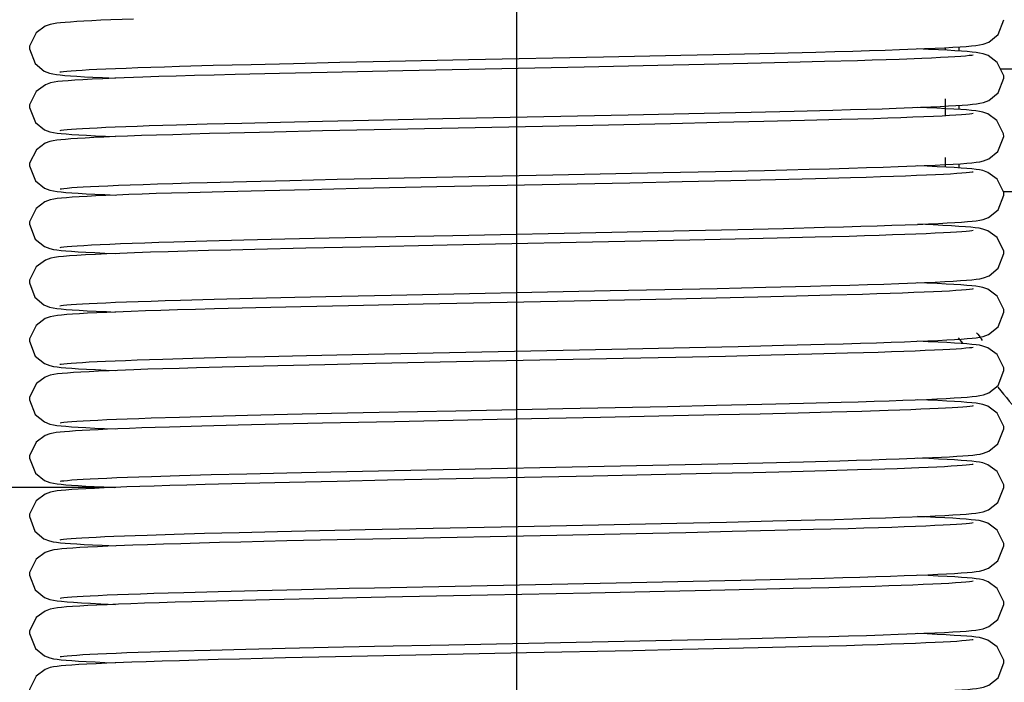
# Model space of a CAD drawing. Header units: millimetres. Extents: x 0 to 11890, y 0 to 8410.
# Tile 22 of 190: x 3694 to 3745, y 5464 to 5498. Entities that reach past the tile are written whole.
import ezdxf

# ---------------------------------------------------------------- set-up
doc = ezdxf.new("R2010")
doc.units = ezdxf.units.MM
doc.header["$LTSCALE"] = 653.95
doc.linetypes.add('CENTER', pattern=[0.6, 0.375, -0.075, 0.075, -0.075])
for name, color, linetype in [('304103000052DXF_CONTINUOUS_LINE', 7, 'CONTINUOUS'), ('304103000085DXF_CONTINUOUS_LINE', 7, 'CONTINUOUS'), ('304199000001_DXF_AXIS', 7, 'CONTINUOUS'), ('304199000029DXF_CONTINUOUS_LINE', 7, 'CONTINUOUS'), ('501023000037DXF_CONTINUOUS_LINE', 7, 'CONTINUOUS')]:
    doc.layers.add(name, color=color, linetype=linetype)

msp = doc.modelspace()

# ---------------------------------------------------------------- linework, layer by layer
at = {"layer": '304103000052DXF_CONTINUOUS_LINE', "color": 9, "linetype": 'Continuous'}
msp.add_line((3699.354, 5474.091), (3693.918, 5474.091), dxfattribs=at)
at = {"layer": '304103000085DXF_CONTINUOUS_LINE', "color": 7, "linetype": 'Continuous'}
for p, q in [((3742.812, 5481.486), (3742.595, 5481.766)), ((3743.825, 5481.635), (3743.768, 5481.707))]:
    msp.add_line(p, q, dxfattribs=at)
for centre, radius, start, end in [((3844.126, 5560.258), 127.443, 217.86869, 218.05039), ((3844.165, 5560.477), 128.498, 219.21966, 220.03421)]:
    msp.add_arc(centre, radius, start, end, dxfattribs=at)
at = {"layer": '304199000001_DXF_AXIS', "color": 7, "linetype": 'CENTER'}
msp.add_line((3719.918, 6756.042), (3719.918, 4816.605), dxfattribs=at)
at = {"layer": '304199000029DXF_CONTINUOUS_LINE', "color": 7, "linetype": 'Continuous'}
for p, q in [((3700.265, 5498.126), (3699.092, 5498.081)), ((3739.557, 5496.555), (3740.838, 5496.605)), ((3741.051, 5496.568), (3740.496, 5496.591)), ((3724.368, 5496.181), (3728.343, 5496.264)), ((3728.343, 5496.264), (3730.833, 5496.319)), ((3730.833, 5496.319), (3733.153, 5496.373)), ((3733.153, 5496.373), (3735.272, 5496.426)), ((3737.402, 5495.986), (3735.72, 5495.938)), ((3740.706, 5496.1), (3739.542, 5496.055)), ((3702.625, 5495.701), (3704.341, 5495.749)), ((3704.341, 5495.749), (3706.292, 5495.799)), ((3706.292, 5495.799), (3708.471, 5495.851)), ((3708.471, 5495.851), (3710.853, 5495.904)), ((3714.079, 5495.472), (3710.199, 5495.389)), ((3710.853, 5495.904), (3713.405, 5495.958)), ((3723.376, 5495.661), (3714.079, 5495.472)), ((3727.165, 5495.739), (3723.376, 5495.661)), ((3729.545, 5495.79), (3727.165, 5495.739)), ((3731.778, 5495.84), (3729.545, 5495.79)), ((3733.841, 5495.89), (3731.778, 5495.84)), ((3735.72, 5495.938), (3733.841, 5495.89)), ((3700.732, 5495.142), (3699.294, 5495.089)), ((3707.751, 5495.334), (3705.467, 5495.279)), ((3710.199, 5495.389), (3707.751, 5495.334)), ((3734.163, 5493.398), (3736.151, 5493.45)), ((3739.386, 5493.549), (3740.633, 5493.596)), ((3740.962, 5493.572), (3740.496, 5493.591)), ((3709.961, 5492.884), (3712.311, 5492.935)), ((3712.311, 5492.935), (3716.137, 5493.014)), ((3716.137, 5493.014), (3725.648, 5493.207)), ((3725.648, 5493.207), (3729.543, 5493.29)), ((3729.543, 5493.29), (3731.951, 5493.344)), ((3731.951, 5493.344), (3734.163, 5493.398)), ((3736.574, 5492.962), (3734.694, 5492.911)), ((3700.438, 5492.631), (3701.064, 5492.653)), ((3701.064, 5492.653), (3702.459, 5492.696)), ((3702.459, 5492.696), (3704.045, 5492.741)), ((3704.045, 5492.741), (3705.823, 5492.787)), ((3705.823, 5492.787), (3707.796, 5492.835)), ((3707.796, 5492.835), (3709.961, 5492.884)), ((3712.608, 5492.441), (3709.957, 5492.384)), ((3723.83, 5492.67), (3712.608, 5492.441)), ((3727.816, 5492.753), (3723.83, 5492.67)), ((3730.295, 5492.807), (3727.816, 5492.753)), ((3732.595, 5492.86), (3730.295, 5492.807)), ((3734.694, 5492.911), (3732.595, 5492.86)), ((3698.818, 5492.112), (3699.337, 5492.091)), ((3707.476, 5492.328), (3705.209, 5492.272)), ((3709.957, 5492.384), (3707.476, 5492.328)), ((3744.918, 5492.091), (3744.908, 5492.226)), ((3732.633, 5490.36), (3734.922, 5490.417)), ((3739.491, 5490.553), (3740.827, 5490.604)), ((3740.982, 5490.571), (3740.495, 5490.591)), ((3708.282, 5489.846), (3710.715, 5489.901)), ((3710.715, 5489.901), (3713.32, 5489.956)), ((3721.769, 5490.128), (3727.445, 5490.245)), ((3727.445, 5490.245), (3730.126, 5490.303)), ((3730.126, 5490.303), (3732.633, 5490.36)), ((3735.259, 5489.926), (3733.208, 5489.874)), ((3737.049, 5489.976), (3735.259, 5489.926)), ((3704.041, 5489.741), (3706.049, 5489.793)), ((3706.049, 5489.793), (3708.282, 5489.846)), ((3711.783, 5489.424), (3709.29, 5489.369)), ((3715.829, 5489.508), (3711.783, 5489.424)), ((3725.732, 5489.709), (3715.829, 5489.508)), ((3728.408, 5489.765), (3725.732, 5489.709)), ((3730.914, 5489.821), (3728.408, 5489.765)), ((3733.208, 5489.874), (3730.914, 5489.821)), ((3698.779, 5489.114), (3699.337, 5489.091)), ((3704.918, 5489.264), (3703.06, 5489.214)), ((3706.997, 5489.316), (3704.918, 5489.264)), ((3709.29, 5489.369), (3706.997, 5489.316)), ((3744.918, 5489.091), (3744.909, 5489.22)), ((3731.272, 5487.329), (3733.606, 5487.384)), ((3733.606, 5487.384), (3735.722, 5487.438)), ((3708.021, 5486.84), (3710.303, 5486.892)), ((3710.303, 5486.892), (3712.746, 5486.944)), ((3712.746, 5486.944), (3716.645, 5487.025)), ((3716.645, 5487.025), (3724.801, 5487.19)), ((3724.801, 5487.19), (3728.769, 5487.273)), ((3728.769, 5487.273), (3731.272, 5487.329)), ((3733.283, 5486.876), (3731.138, 5486.826)), ((3735.232, 5486.925), (3733.283, 5486.876)), ((3736.978, 5486.974), (3735.232, 5486.925)), ((3702.323, 5486.692), (3704.017, 5486.74)), ((3704.017, 5486.74), (3705.92, 5486.79)), ((3705.92, 5486.79), (3708.021, 5486.84)), ((3709.104, 5486.365), (3706.477, 5486.304)), ((3711.927, 5486.427), (3709.104, 5486.365)), ((3728.801, 5486.774), (3726.284, 5486.72)), ((3731.138, 5486.826), (3728.801, 5486.774)), ((3698.78, 5486.114), (3699.34, 5486.091)), ((3744.918, 5486.091), (3744.909, 5486.22)), ((3730.205, 5484.305), (3732.712, 5484.362)), ((3732.712, 5484.362), (3734.994, 5484.419)), ((3739.521, 5484.554), (3740.838, 5484.605)), ((3740.965, 5484.571), (3740.495, 5484.591)), ((3741.49, 5484.548), (3740.965, 5484.571)), ((3706.363, 5483.801), (3708.544, 5483.852)), ((3708.544, 5483.852), (3710.925, 5483.905)), ((3710.925, 5483.905), (3713.482, 5483.96)), ((3713.482, 5483.96), (3724.715, 5484.188)), ((3724.715, 5484.188), (3727.521, 5484.246)), ((3727.521, 5484.246), (3730.205, 5484.305)), ((3732.299, 5483.853), (3730.16, 5483.804)), ((3734.272, 5483.901), (3732.299, 5483.853)), ((3736.066, 5483.948), (3734.272, 5483.901)), ((3737.672, 5483.994), (3736.066, 5483.948)), ((3702.668, 5483.702), (3704.401, 5483.751)), ((3704.401, 5483.751), (3706.363, 5483.801)), ((3708.851, 5483.359), (3706.541, 5483.305)), ((3711.295, 5483.413), (3708.851, 5483.359)), ((3715.13, 5483.494), (3711.295, 5483.413)), ((3725.456, 5483.703), (3715.13, 5483.494)), ((3727.871, 5483.754), (3725.456, 5483.703)), ((3730.16, 5483.804), (3727.871, 5483.754)), ((3698.867, 5483.11), (3699.34, 5483.091)), ((3700.144, 5483.121), (3698.897, 5483.073)), ((3700.866, 5483.147), (3700.144, 5483.121)), ((3706.541, 5483.305), (3704.414, 5483.251)), ((3728.788, 5481.273), (3731.291, 5481.329)), ((3731.291, 5481.329), (3733.614, 5481.384)), ((3733.614, 5481.384), (3735.714, 5481.438)), ((3741.035, 5481.568), (3740.499, 5481.591)), ((3705.042, 5480.767), (3706.99, 5480.816)), ((3706.99, 5480.816), (3709.141, 5480.866)), ((3709.141, 5480.866), (3711.481, 5480.917)), ((3711.481, 5480.917), (3713.981, 5480.97)), ((3713.981, 5480.97), (3724.804, 5481.19)), ((3724.804, 5481.19), (3728.788, 5481.273)), ((3730.634, 5480.814), (3728.091, 5480.758)), ((3732.971, 5480.869), (3730.634, 5480.814)), ((3735.066, 5480.921), (3732.971, 5480.869)), ((3736.898, 5480.971), (3735.066, 5480.921)), ((3701.768, 5480.675), (3703.301, 5480.721)), ((3703.301, 5480.721), (3705.042, 5480.767)), ((3707.662, 5480.332), (3705.465, 5480.278)), ((3710.073, 5480.387), (3707.662, 5480.332)), ((3712.673, 5480.443), (3710.073, 5480.387)), ((3716.832, 5480.529), (3712.673, 5480.443)), ((3725.386, 5480.702), (3716.832, 5480.529)), ((3728.091, 5480.758), (3725.386, 5480.702)), ((3698.848, 5480.111), (3699.341, 5480.091)), ((3700.268, 5480.126), (3699.011, 5480.077)), ((3705.465, 5480.278), (3703.496, 5480.226)), ((3727.66, 5478.249), (3730.171, 5478.304)), ((3730.171, 5478.304), (3732.508, 5478.357)), ((3732.508, 5478.357), (3734.646, 5478.41)), ((3734.646, 5478.41), (3736.569, 5478.462)), ((3741.015, 5478.569), (3740.497, 5478.591)), ((3704.252, 5477.747), (3706.099, 5477.794)), ((3706.099, 5477.794), (3708.154, 5477.843)), ((3708.154, 5477.843), (3710.413, 5477.894)), ((3710.413, 5477.894), (3712.859, 5477.947)), ((3712.859, 5477.947), (3716.795, 5478.028)), ((3730.288, 5477.807), (3727.969, 5477.756)), ((3732.421, 5477.856), (3730.288, 5477.807)), ((3734.356, 5477.903), (3732.421, 5477.856)), ((3736.094, 5477.949), (3734.356, 5477.903)), ((3737.635, 5477.993), (3736.094, 5477.949)), ((3738.984, 5478.036), (3737.635, 5477.993)), ((3700.528, 5477.634), (3701.172, 5477.656)), ((3701.172, 5477.656), (3702.611, 5477.701)), ((3702.611, 5477.701), (3704.252, 5477.747)), ((3705.622, 5477.282), (3703.757, 5477.234)), ((3707.694, 5477.333), (3705.622, 5477.282)), ((3709.956, 5477.384), (3707.694, 5477.333)), ((3713.648, 5477.463), (3709.956, 5477.384)), ((3718.915, 5477.571), (3713.648, 5477.463)), ((3724.213, 5477.678), (3718.915, 5477.571)), ((3727.969, 5477.756), (3724.213, 5477.678)), ((3698.776, 5477.114), (3699.338, 5477.091)), ((3703.757, 5477.234), (3702.108, 5477.186)), ((3744.918, 5477.091), (3744.909, 5477.219)), ((3712.829, 5474.946), (3727.735, 5475.251)), ((3727.735, 5475.251), (3730.237, 5475.305)), ((3730.237, 5475.305), (3732.545, 5475.358)), ((3732.545, 5475.358), (3734.638, 5475.41)), ((3734.638, 5475.41), (3736.506, 5475.46)), ((3739.555, 5475.555), (3740.744, 5475.601)), ((3741.07, 5475.567), (3740.497, 5475.591)), ((3702.612, 5474.701), (3704.245, 5474.746)), ((3704.245, 5474.746), (3706.081, 5474.794)), ((3706.081, 5474.794), (3708.126, 5474.843)), ((3708.126, 5474.843), (3710.378, 5474.893)), ((3710.378, 5474.893), (3712.829, 5474.946)), ((3727.577, 5474.748), (3723.852, 5474.67)), ((3729.896, 5474.798), (3727.577, 5474.748)), ((3732.052, 5474.847), (3729.896, 5474.798)), ((3734.029, 5474.895), (3732.052, 5474.847)), ((3735.817, 5474.941), (3734.029, 5474.895)), ((3737.412, 5474.986), (3735.817, 5474.941)), ((3738.812, 5475.03), (3737.412, 5474.986)), ((3739.44, 5475.052), (3738.812, 5475.03)), ((3740.55, 5475.094), (3739.44, 5475.052)), ((3700.537, 5474.635), (3701.18, 5474.656)), ((3701.18, 5474.656), (3702.612, 5474.701)), ((3705.984, 5474.291), (3703.927, 5474.238)), ((3708.263, 5474.346), (3705.984, 5474.291)), ((3710.715, 5474.401), (3708.263, 5474.346)), ((3713.285, 5474.456), (3710.715, 5474.401)), ((3723.852, 5474.67), (3713.285, 5474.456)), ((3724.122, 5472.176), (3728.145, 5472.26)), ((3728.145, 5472.26), (3730.687, 5472.315)), ((3730.687, 5472.315), (3733.062, 5472.371)), ((3733.062, 5472.371), (3735.233, 5472.425)), ((3739.58, 5472.556), (3740.858, 5472.605)), ((3740.89, 5472.575), (3740.494, 5472.591)), ((3702.339, 5471.693), (3703.909, 5471.737)), ((3703.909, 5471.737), (3705.676, 5471.784)), ((3705.676, 5471.784), (3707.641, 5471.831)), ((3707.641, 5471.831), (3709.798, 5471.881)), ((3709.798, 5471.881), (3712.141, 5471.931)), ((3712.141, 5471.931), (3719.999, 5472.092)), ((3719.999, 5472.092), (3724.122, 5472.176)), ((3728.594, 5471.769), (3726.046, 5471.715)), ((3730.976, 5471.822), (3728.594, 5471.769)), ((3733.17, 5471.873), (3730.976, 5471.822)), ((3735.158, 5471.924), (3733.17, 5471.873)), ((3736.931, 5471.972), (3735.158, 5471.924)), ((3699.257, 5471.586), (3700.348, 5471.628)), ((3700.348, 5471.628), (3700.964, 5471.649)), ((3700.964, 5471.649), (3702.339, 5471.693)), ((3708.131, 5471.343), (3705.76, 5471.286)), ((3710.711, 5471.401), (3708.131, 5471.343)), ((3713.447, 5471.459), (3710.711, 5471.401)), ((3700.231, 5471.125), (3698.946, 5471.075)), ((3712.62, 5468.942), (3725.027, 5469.194)), ((3725.027, 5469.194), (3728.969, 5469.277)), ((3728.969, 5469.277), (3731.414, 5469.332)), ((3731.414, 5469.332), (3733.674, 5469.386)), ((3733.674, 5469.386), (3735.721, 5469.438)), ((3741.034, 5469.568), (3740.498, 5469.591)), ((3702.833, 5468.707), (3704.606, 5468.756)), ((3704.606, 5468.756), (3706.624, 5468.807)), ((3706.624, 5468.807), (3708.874, 5468.86)), ((3727.501, 5468.746), (3723.711, 5468.667)), ((3729.87, 5468.797), (3727.501, 5468.746)), ((3732.077, 5468.847), (3729.87, 5468.797)), ((3734.103, 5468.896), (3732.077, 5468.847)), ((3735.938, 5468.944), (3734.103, 5468.896)), ((3737.575, 5468.991), (3735.938, 5468.944)), ((3705.147, 5468.27), (3703.256, 5468.22)), ((3707.238, 5468.322), (3705.147, 5468.27)), ((3709.508, 5468.374), (3707.238, 5468.322)), ((3713.19, 5468.454), (3709.508, 5468.374)), ((3718.424, 5468.561), (3713.19, 5468.454)), ((3723.711, 5468.667), (3718.424, 5468.561)), ((3744.918, 5468.091), (3744.91, 5468.214)), ((3716.441, 5466.021), (3724.617, 5466.186)), ((3724.617, 5466.186), (3728.69, 5466.271)), ((3728.69, 5466.271), (3731.295, 5466.329)), ((3731.295, 5466.329), (3733.738, 5466.387)), ((3739.492, 5466.553), (3740.814, 5466.604)), ((3740.98, 5466.571), (3740.495, 5466.591)), ((3700.498, 5465.633), (3701.136, 5465.655)), ((3701.136, 5465.655), (3702.563, 5465.699)), ((3702.563, 5465.699), (3704.191, 5465.745)), ((3704.191, 5465.745), (3706.019, 5465.792)), ((3706.019, 5465.792), (3708.039, 5465.841)), ((3708.039, 5465.841), (3710.244, 5465.89)), ((3710.244, 5465.89), (3712.617, 5465.942)), ((3712.617, 5465.942), (3716.441, 5466.021)), ((3725.884, 5465.712), (3720.422, 5465.601)), ((3728.436, 5465.766), (3725.884, 5465.712)), ((3730.829, 5465.819), (3728.436, 5465.766)), ((3733.04, 5465.87), (3730.829, 5465.819)), ((3735.052, 5465.921), (3733.04, 5465.87)), ((3736.852, 5465.97), (3735.052, 5465.921)), ((3700.91, 5465.148), (3700.164, 5465.122)), ((3708.057, 5465.341), (3705.693, 5465.284)), ((3710.626, 5465.399), (3708.057, 5465.341)), ((3714.746, 5465.486), (3710.626, 5465.399)), ((3720.422, 5465.601), (3714.746, 5465.486)), ((3744.918, 5465.091), (3744.909, 5465.224)), ((3698.79, 5465.114), (3699.338, 5465.091)), ((3700.164, 5465.122), (3698.881, 5465.072))]:
    msp.add_line(p, q, dxfattribs=at)
for points in [[(3699.092, 5498.081), (3698.582, 5498.059), (3698.121, 5498.037), (3697.71, 5498.015), (3697.345, 5497.993), (3697.027, 5497.972), (3696.751, 5497.95), (3696.515, 5497.928), (3696.317, 5497.905), (3696.147, 5497.879), (3695.98, 5497.843), (3695.73, 5497.753), (3695.27, 5497.414), (3694.927, 5496.724), (3694.918, 5496.591)], [(3740.838, 5496.605), (3741.386, 5496.629), (3741.874, 5496.653), (3742.302, 5496.677), (3742.673, 5496.7), (3742.989, 5496.723), (3743.256, 5496.747), (3743.479, 5496.771), (3743.67, 5496.799), (3743.856, 5496.839), (3744.14, 5496.945), (3744.628, 5497.339), (3744.918, 5498.091)], [(3694.918, 5496.591), (3695.206, 5495.842), (3695.673, 5495.456), (3695.95, 5495.347), (3696.127, 5495.306), (3696.301, 5495.279), (3696.502, 5495.255), (3696.739, 5495.232), (3697.022, 5495.21), (3697.354, 5495.187), (3697.738, 5495.165), (3698.176, 5495.142), (3698.668, 5495.119), (3699.339, 5495.091)], [(3735.272, 5496.426), (3736.249, 5496.453), (3737.167, 5496.479), (3738.025, 5496.504), (3738.822, 5496.53), (3739.557, 5496.555)], [(3743.042, 5496.454), (3742.75, 5496.476), (3742.409, 5496.499), (3742.014, 5496.521), (3741.563, 5496.544), (3741.051, 5496.568)], [(3713.405, 5495.958), (3717.454, 5496.041), (3724.368, 5496.181)], [(3739.542, 5496.055), (3738.881, 5496.033), (3738.167, 5496.009), (3737.402, 5495.986)], [(3743.35, 5496.272), (3743.279, 5496.261), (3743.144, 5496.245), (3742.952, 5496.226), (3742.707, 5496.207), (3742.41, 5496.186), (3742.061, 5496.165), (3741.661, 5496.144), (3741.21, 5496.122), (3740.706, 5496.1)], [(3744.918, 5495.091), (3744.91, 5495.213), (3744.581, 5495.897), (3744.11, 5496.251), (3743.85, 5496.344), (3743.677, 5496.381), (3743.499, 5496.408), (3743.29, 5496.431), (3743.042, 5496.454)], [(3696.486, 5495.409), (3696.551, 5495.42), (3696.672, 5495.434), (3696.844, 5495.451), (3697.062, 5495.47), (3697.324, 5495.488), (3697.631, 5495.508), (3697.984, 5495.528), (3698.384, 5495.548), (3698.832, 5495.568)], [(3698.832, 5495.568), (3699.33, 5495.589), (3699.88, 5495.611), (3700.483, 5495.633)], [(3700.483, 5495.633), (3701.141, 5495.655), (3701.854, 5495.678), (3702.625, 5495.701)], [(3699.294, 5495.089), (3698.679, 5495.063), (3698.133, 5495.037), (3697.655, 5495.012), (3697.244, 5494.987), (3696.897, 5494.962), (3696.61, 5494.938), (3696.377, 5494.913), (3696.182, 5494.885), (3695.999, 5494.848), (3695.737, 5494.756), (3695.269, 5494.413), (3694.927, 5493.724), (3694.918, 5493.591)], [(3705.467, 5495.279), (3704.401, 5495.251), (3703.39, 5495.223), (3702.44, 5495.196), (3701.553, 5495.169), (3700.732, 5495.142)], [(3740.633, 5493.596), (3741.17, 5493.619), (3741.651, 5493.642), (3742.08, 5493.664), (3742.458, 5493.686), (3742.787, 5493.708), (3743.071, 5493.73), (3743.314, 5493.753), (3743.517, 5493.776), (3743.692, 5493.803), (3743.866, 5493.841), (3744.14, 5493.945), (3744.621, 5494.331), (3744.918, 5495.091)], [(3694.918, 5493.591), (3695.223, 5492.821), (3695.693, 5492.446), (3695.97, 5492.341), (3696.155, 5492.301), (3696.338, 5492.274), (3696.549, 5492.25), (3696.801, 5492.227), (3697.099, 5492.204), (3697.447, 5492.182), (3697.849, 5492.159), (3698.305, 5492.136), (3698.818, 5492.112)], [(3736.151, 5493.45), (3737.054, 5493.475), (3737.894, 5493.5), (3738.671, 5493.525), (3739.386, 5493.549)], [(3744.908, 5492.226), (3744.565, 5492.915), (3744.092, 5493.259), (3743.838, 5493.348), (3743.662, 5493.384), (3743.479, 5493.41), (3743.263, 5493.434), (3743.005, 5493.457), (3742.703, 5493.479), (3742.35, 5493.502), (3741.944, 5493.525), (3741.482, 5493.548), (3740.962, 5493.572)], [(3738.96, 5493.035), (3738.224, 5493.011), (3737.428, 5492.987), (3736.574, 5492.962)], [(3740.811, 5493.105), (3740.254, 5493.082), (3739.637, 5493.059), (3738.96, 5493.035)], [(3743.35, 5493.272), (3743.279, 5493.261), (3743.15, 5493.246), (3742.97, 5493.228), (3742.741, 5493.209), (3742.462, 5493.19), (3742.132, 5493.169), (3741.749, 5493.149), (3741.309, 5493.127), (3740.811, 5493.105)], [(3696.487, 5492.409), (3696.554, 5492.42), (3696.678, 5492.435), (3696.853, 5492.452), (3697.074, 5492.471), (3697.339, 5492.489), (3697.647, 5492.509), (3698, 5492.528), (3698.396, 5492.548), (3698.838, 5492.569)], [(3698.838, 5492.569), (3699.325, 5492.589), (3699.858, 5492.61), (3700.438, 5492.631)], [(3698.738, 5492.066), (3698.227, 5492.042), (3697.777, 5492.019), (3697.385, 5491.996), (3697.049, 5491.973), (3696.763, 5491.951), (3696.523, 5491.929), (3696.32, 5491.905), (3696.143, 5491.878), (3695.97, 5491.84), (3695.723, 5491.75), (3695.273, 5491.417), (3694.927, 5490.724), (3694.918, 5490.591)], [(3700.66, 5492.14), (3699.953, 5492.114), (3699.313, 5492.09), (3698.738, 5492.066)], [(3705.209, 5492.272), (3704.166, 5492.245), (3703.188, 5492.218), (3702.277, 5492.191), (3701.434, 5492.165), (3700.66, 5492.14)], [(3740.827, 5490.604), (3741.392, 5490.629), (3741.89, 5490.654), (3742.324, 5490.678), (3742.697, 5490.702), (3743.013, 5490.725), (3743.277, 5490.749), (3743.494, 5490.773), (3743.68, 5490.801), (3743.868, 5490.842), (3744.147, 5490.948), (3744.612, 5491.32), (3744.918, 5492.091)], [(3694.918, 5490.591), (3695.223, 5489.821), (3695.693, 5489.446), (3695.97, 5489.341), (3696.155, 5489.301), (3696.338, 5489.274), (3696.547, 5489.25), (3696.794, 5489.228), (3697.086, 5489.205), (3697.427, 5489.183), (3697.821, 5489.16), (3698.271, 5489.137), (3698.779, 5489.114)], [(3734.922, 5490.417), (3735.973, 5490.445), (3736.957, 5490.473), (3737.873, 5490.5), (3738.718, 5490.527), (3739.491, 5490.553)], [(3744.909, 5489.22), (3744.573, 5489.907), (3744.101, 5490.256), (3743.844, 5490.346), (3743.67, 5490.382), (3743.49, 5490.409), (3743.277, 5490.433), (3743.022, 5490.455), (3742.722, 5490.478), (3742.37, 5490.501), (3741.964, 5490.524), (3741.501, 5490.547), (3740.982, 5490.571)], [(3713.32, 5489.956), (3717.467, 5490.041), (3721.769, 5490.128)], [(3739.257, 5490.045), (3738.581, 5490.023), (3737.846, 5489.999), (3737.049, 5489.976)], [(3740.951, 5490.111), (3740.44, 5490.089), (3739.876, 5490.068), (3739.257, 5490.045)], [(3743.351, 5490.272), (3743.285, 5490.262), (3743.161, 5490.247), (3742.987, 5490.23), (3742.766, 5490.211), (3742.498, 5490.192), (3742.184, 5490.172), (3741.822, 5490.152), (3741.412, 5490.132), (3740.951, 5490.111)], [(3696.487, 5489.41), (3696.557, 5489.42), (3696.684, 5489.436), (3696.862, 5489.453), (3697.087, 5489.472), (3697.359, 5489.491), (3697.679, 5489.511), (3698.048, 5489.531), (3698.471, 5489.552), (3698.949, 5489.573)], [(3698.949, 5489.573), (3699.488, 5489.596), (3700.088, 5489.619), (3700.753, 5489.642)], [(3700.753, 5489.642), (3701.481, 5489.666), (3702.272, 5489.691), (3703.126, 5489.716), (3704.041, 5489.741)], [(3698.839, 5489.07), (3698.329, 5489.047), (3697.873, 5489.024), (3697.469, 5489.001), (3697.116, 5488.978), (3696.813, 5488.955), (3696.558, 5488.932), (3696.345, 5488.909), (3696.162, 5488.882), (3695.979, 5488.843), (3695.716, 5488.747), (3695.263, 5488.407), (3694.926, 5487.716), (3694.918, 5487.591)], [(3700.697, 5489.141), (3700.022, 5489.117), (3699.403, 5489.093), (3698.839, 5489.07)], [(3703.06, 5489.214), (3702.216, 5489.189), (3701.428, 5489.165), (3700.697, 5489.141)], [(3741.055, 5487.614), (3741.561, 5487.637), (3742.011, 5487.66), (3742.406, 5487.683), (3742.75, 5487.705), (3743.045, 5487.728), (3743.294, 5487.751), (3743.501, 5487.774), (3743.679, 5487.801), (3743.856, 5487.839), (3744.135, 5487.942), (3744.619, 5488.328), (3744.918, 5489.091)], [(3694.918, 5487.591), (3695.218, 5486.827), (3695.687, 5486.449), (3695.965, 5486.342), (3696.15, 5486.302), (3696.332, 5486.275), (3696.54, 5486.251), (3696.786, 5486.228), (3697.077, 5486.206), (3697.419, 5486.183), (3697.815, 5486.161), (3698.268, 5486.138), (3698.78, 5486.114)], [(3735.722, 5487.438), (3736.686, 5487.465), (3737.583, 5487.491), (3738.41, 5487.517), (3739.169, 5487.542)], [(3739.169, 5487.542), (3739.861, 5487.566), (3740.489, 5487.59), (3741.055, 5487.614)], [(3744.909, 5486.22), (3744.572, 5486.908), (3744.102, 5487.255), (3743.834, 5487.349), (3743.644, 5487.387), (3743.448, 5487.414), (3743.218, 5487.438), (3742.942, 5487.462), (3742.614, 5487.485), (3742.229, 5487.509), (3741.787, 5487.533), (3741.286, 5487.557), (3740.497, 5487.591)], [(3739.201, 5487.043), (3738.514, 5487.021), (3737.773, 5486.997), (3736.978, 5486.974)], [(3740.931, 5487.11), (3740.409, 5487.088), (3739.833, 5487.066), (3739.201, 5487.043)], [(3743.351, 5487.272), (3743.283, 5487.262), (3743.158, 5487.246), (3742.983, 5487.229), (3742.762, 5487.211), (3742.493, 5487.192), (3742.178, 5487.172), (3741.813, 5487.152), (3741.398, 5487.131), (3740.931, 5487.11)], [(3696.487, 5486.409), (3696.554, 5486.42), (3696.677, 5486.435), (3696.856, 5486.453), (3697.087, 5486.472), (3697.372, 5486.492), (3697.709, 5486.512), (3698.098, 5486.534), (3698.54, 5486.555), (3699.035, 5486.577)], [(3699.035, 5486.577), (3699.584, 5486.599), (3700.187, 5486.622), (3700.844, 5486.645)], [(3700.844, 5486.645), (3701.557, 5486.668), (3702.323, 5486.692)], [(3726.284, 5486.72), (3716.358, 5486.519), (3711.927, 5486.427)], [(3698.897, 5486.073), (3698.308, 5486.046), (3697.794, 5486.02), (3697.352, 5485.994), (3696.977, 5485.968), (3696.666, 5485.943), (3696.413, 5485.917), (3696.204, 5485.889), (3696.009, 5485.85), (3695.738, 5485.757), (3695.262, 5485.405), (3694.926, 5484.719), (3694.918, 5484.591)], [(3700.309, 5486.127), (3699.563, 5486.1), (3698.897, 5486.073)], [(3706.477, 5486.304), (3705.257, 5486.273), (3704.108, 5486.243), (3703.036, 5486.213), (3702.044, 5486.184), (3701.135, 5486.156), (3700.309, 5486.127)], [(3740.838, 5484.605), (3741.396, 5484.629), (3741.889, 5484.654), (3742.32, 5484.678), (3742.692, 5484.701), (3743.009, 5484.725), (3743.273, 5484.749), (3743.492, 5484.773), (3743.679, 5484.801), (3743.869, 5484.842), (3744.157, 5484.954), (3744.623, 5485.333), (3744.918, 5486.091)], [(3694.918, 5484.591), (3695.2, 5483.849), (3695.664, 5483.461), (3695.955, 5483.345), (3696.144, 5483.303), (3696.327, 5483.275), (3696.541, 5483.251), (3696.798, 5483.227), (3697.105, 5483.204), (3697.463, 5483.181), (3697.875, 5483.157), (3698.342, 5483.134), (3698.867, 5483.11)], [(3734.994, 5484.419), (3736.04, 5484.447), (3737.017, 5484.474), (3737.923, 5484.501), (3738.758, 5484.528), (3739.521, 5484.554)], [(3744.918, 5483.091), (3744.909, 5483.224), (3744.568, 5483.912), (3744.096, 5484.258), (3743.84, 5484.347), (3743.665, 5484.383), (3743.483, 5484.41), (3743.269, 5484.433), (3743.013, 5484.456), (3742.712, 5484.479), (3742.36, 5484.501), (3741.954, 5484.524), (3741.49, 5484.548)], [(3739.083, 5484.039), (3738.402, 5484.017), (3737.672, 5483.994)], [(3740.826, 5484.105), (3740.295, 5484.084), (3739.714, 5484.062), (3739.083, 5484.039)], [(3743.352, 5484.273), (3743.286, 5484.262), (3743.159, 5484.247), (3742.976, 5484.229), (3742.741, 5484.209), (3742.457, 5484.189), (3742.123, 5484.169), (3741.74, 5484.148), (3741.308, 5484.127), (3740.826, 5484.105)], [(3696.486, 5483.409), (3696.551, 5483.42), (3696.673, 5483.434), (3696.845, 5483.452), (3697.063, 5483.47), (3697.326, 5483.489), (3697.633, 5483.508), (3697.987, 5483.528), (3698.388, 5483.548), (3698.838, 5483.569)], [(3698.838, 5483.569), (3699.339, 5483.59), (3699.893, 5483.611), (3700.502, 5483.633)], [(3700.502, 5483.633), (3701.167, 5483.656), (3701.889, 5483.679), (3702.668, 5483.702)], [(3698.897, 5483.073), (3698.368, 5483.049), (3697.9, 5483.025), (3697.489, 5483.002), (3697.133, 5482.979), (3696.829, 5482.957), (3696.571, 5482.934), (3696.355, 5482.91), (3696.169, 5482.883), (3695.989, 5482.845), (3695.725, 5482.751), (3695.257, 5482.4), (3694.926, 5481.715), (3694.918, 5481.591)], [(3704.414, 5483.251), (3703.433, 5483.225), (3702.513, 5483.198), (3701.656, 5483.172), (3700.866, 5483.147)], [(3741.024, 5481.613), (3741.533, 5481.636), (3741.986, 5481.659), (3742.385, 5481.681), (3742.732, 5481.704), (3743.031, 5481.727), (3743.285, 5481.75), (3743.496, 5481.774), (3743.676, 5481.8), (3743.855, 5481.838), (3744.135, 5481.942), (3744.626, 5482.336), (3744.918, 5483.091)], [(3694.918, 5481.591), (3695.219, 5480.825), (3695.689, 5480.448), (3695.967, 5480.342), (3696.152, 5480.302), (3696.334, 5480.274), (3696.544, 5480.25), (3696.794, 5480.228), (3697.092, 5480.205), (3697.442, 5480.182), (3697.849, 5480.159), (3698.316, 5480.135), (3698.848, 5480.111)], [(3735.714, 5481.438), (3736.67, 5481.464), (3737.56, 5481.49), (3738.382, 5481.516), (3739.138, 5481.541)], [(3739.138, 5481.541), (3739.828, 5481.565), (3740.456, 5481.589), (3741.024, 5481.613)], [(3744.918, 5480.091), (3744.909, 5480.219), (3744.574, 5480.905), (3744.103, 5481.255), (3743.845, 5481.346), (3743.67, 5481.382), (3743.49, 5481.409), (3743.278, 5481.432), (3743.026, 5481.455), (3742.73, 5481.478), (3742.385, 5481.5), (3741.989, 5481.523), (3741.54, 5481.545), (3741.035, 5481.568)], [(3739.157, 5481.042), (3738.466, 5481.019), (3737.713, 5480.995), (3736.898, 5480.971)], [(3740.889, 5481.108), (3740.367, 5481.087), (3739.79, 5481.064), (3739.157, 5481.042)], [(3743.35, 5481.272), (3743.28, 5481.261), (3743.151, 5481.246), (3742.973, 5481.228), (3742.746, 5481.21), (3742.472, 5481.19), (3742.15, 5481.17), (3741.78, 5481.15), (3741.36, 5481.129), (3740.889, 5481.108)], [(3696.486, 5480.409), (3696.552, 5480.42), (3696.675, 5480.435), (3696.848, 5480.452), (3697.067, 5480.47), (3697.33, 5480.489), (3697.637, 5480.508), (3697.988, 5480.528), (3698.385, 5480.548), (3698.827, 5480.568)], [(3698.827, 5480.568), (3699.317, 5480.589), (3699.855, 5480.61), (3700.442, 5480.631)], [(3700.442, 5480.631), (3701.08, 5480.653), (3701.768, 5480.675)], [(3699.011, 5480.077), (3698.47, 5480.054), (3697.987, 5480.03), (3697.559, 5480.006), (3697.186, 5479.983), (3696.865, 5479.96), (3696.593, 5479.936), (3696.365, 5479.911), (3696.174, 5479.884), (3695.988, 5479.845), (3695.726, 5479.751), (3695.272, 5479.416), (3694.927, 5478.723), (3694.918, 5478.591)], [(3703.496, 5480.226), (3702.6, 5480.201), (3701.763, 5480.176), (3700.985, 5480.151), (3700.268, 5480.126)], [(3740.955, 5478.61), (3741.482, 5478.633), (3741.951, 5478.657), (3742.364, 5478.68), (3742.724, 5478.703), (3743.032, 5478.727), (3743.291, 5478.75), (3743.507, 5478.775), (3743.691, 5478.803), (3743.876, 5478.844), (3744.153, 5478.951), (3744.618, 5479.327), (3744.918, 5480.091)], [(3694.918, 5478.591), (3695.217, 5477.828), (3695.687, 5477.449), (3695.965, 5477.343), (3696.149, 5477.302), (3696.331, 5477.275), (3696.539, 5477.251), (3696.786, 5477.228), (3697.078, 5477.206), (3697.42, 5477.183), (3697.815, 5477.161), (3698.266, 5477.138), (3698.776, 5477.114)], [(3736.569, 5478.462), (3737.446, 5478.487), (3738.265, 5478.512), (3739.026, 5478.537)], [(3739.026, 5478.537), (3739.728, 5478.561), (3740.371, 5478.586), (3740.955, 5478.61)], [(3744.909, 5477.219), (3744.574, 5477.905), (3744.102, 5478.255), (3743.845, 5478.346), (3743.67, 5478.382), (3743.49, 5478.409), (3743.278, 5478.432), (3743.026, 5478.455), (3742.729, 5478.478), (3742.383, 5478.5), (3741.984, 5478.523), (3741.529, 5478.546), (3741.015, 5478.569)], [(3716.795, 5478.028), (3722.287, 5478.138), (3727.66, 5478.249)], [(3740.659, 5478.098), (3740.147, 5478.078), (3739.589, 5478.057), (3738.984, 5478.036)], [(3743.352, 5478.273), (3743.296, 5478.264), (3743.181, 5478.249), (3743.017, 5478.232), (3742.808, 5478.215), (3742.557, 5478.196), (3742.264, 5478.177), (3741.928, 5478.158), (3741.549, 5478.138), (3741.126, 5478.119), (3740.659, 5478.098)], [(3696.487, 5477.409), (3696.558, 5477.42), (3696.685, 5477.436), (3696.864, 5477.453), (3697.088, 5477.472), (3697.357, 5477.491), (3697.671, 5477.51), (3698.031, 5477.53), (3698.436, 5477.55), (3698.888, 5477.571)], [(3698.888, 5477.571), (3699.386, 5477.592), (3699.933, 5477.613), (3700.528, 5477.634)], [(3698.931, 5477.074), (3698.448, 5477.053), (3698.013, 5477.031), (3697.624, 5477.01), (3697.28, 5476.989), (3696.978, 5476.968), (3696.715, 5476.947), (3696.488, 5476.925), (3696.297, 5476.902), (3696.132, 5476.876), (3695.968, 5476.84), (3695.719, 5476.748), (3695.265, 5476.408), (3694.926, 5475.718), (3694.918, 5475.591)], [(3700.679, 5477.14), (3700.045, 5477.118), (3699.462, 5477.096), (3698.931, 5477.074)], [(3702.108, 5477.186), (3701.366, 5477.163), (3700.679, 5477.14)], [(3740.744, 5475.601), (3741.259, 5475.623), (3741.721, 5475.645), (3742.134, 5475.667), (3742.498, 5475.688), (3742.816, 5475.71), (3743.09, 5475.732), (3743.324, 5475.754), (3743.526, 5475.777), (3743.701, 5475.805), (3743.875, 5475.844), (3744.143, 5475.946), (3744.611, 5476.319), (3744.918, 5477.091)], [(3694.918, 5475.591), (3695.223, 5474.821), (3695.693, 5474.446), (3695.97, 5474.341), (3696.155, 5474.301), (3696.338, 5474.274), (3696.546, 5474.25), (3696.792, 5474.228), (3697.082, 5474.206), (3697.419, 5474.183), (3697.805, 5474.161), (3698.243, 5474.139), (3698.733, 5474.116), (3699.276, 5474.093)], [(3736.506, 5475.46), (3737.354, 5475.484), (3738.144, 5475.508), (3738.878, 5475.532), (3739.555, 5475.555)], [(3743.351, 5475.272), (3743.286, 5475.262), (3743.164, 5475.247), (3742.993, 5475.23), (3742.777, 5475.212), (3742.517, 5475.193), (3742.214, 5475.174), (3741.866, 5475.155), (3741.473, 5475.135), (3741.035, 5475.114), (3740.55, 5475.094)], [(3744.918, 5474.091), (3744.909, 5474.218), (3744.575, 5474.904), (3744.103, 5475.254), (3743.845, 5475.346), (3743.67, 5475.382), (3743.49, 5475.409), (3743.279, 5475.432), (3743.027, 5475.455), (3742.734, 5475.477), (3742.394, 5475.499), (3742.005, 5475.522), (3741.564, 5475.544), (3741.07, 5475.567)], [(3696.488, 5474.41), (3696.559, 5474.421), (3696.687, 5474.436), (3696.866, 5474.453), (3697.092, 5474.472), (3697.362, 5474.491), (3697.678, 5474.511), (3698.038, 5474.53), (3698.445, 5474.551), (3698.897, 5474.571)], [(3698.897, 5474.571), (3699.396, 5474.592), (3699.942, 5474.613), (3700.537, 5474.635)], [(3703.927, 5474.238), (3702.992, 5474.212), (3702.124, 5474.187), (3701.323, 5474.162), (3700.588, 5474.137)], [(3698.751, 5474.066), (3698.255, 5474.043), (3697.814, 5474.021), (3697.425, 5473.998), (3697.086, 5473.976), (3696.794, 5473.954), (3696.548, 5473.931), (3696.342, 5473.908), (3696.165, 5473.882), (3695.991, 5473.846), (3695.727, 5473.752), (3695.257, 5473.4), (3694.926, 5472.716), (3694.918, 5472.591)], [(3700.588, 5474.137), (3699.915, 5474.113), (3699.304, 5474.089), (3698.751, 5474.066)], [(3740.858, 5472.605), (3741.401, 5472.63), (3741.882, 5472.653), (3742.305, 5472.677), (3742.672, 5472.7), (3742.986, 5472.723), (3743.25, 5472.746), (3743.473, 5472.771), (3743.665, 5472.798), (3743.852, 5472.837), (3744.13, 5472.94), (3744.617, 5473.325), (3744.918, 5474.091)], [(3694.918, 5472.591), (3695.2, 5471.848), (3695.665, 5471.461), (3695.95, 5471.347), (3696.134, 5471.305), (3696.311, 5471.277), (3696.511, 5471.254), (3696.747, 5471.232), (3697.026, 5471.21), (3697.353, 5471.188), (3697.73, 5471.165)], [(3735.233, 5472.425), (3736.23, 5472.452), (3737.166, 5472.479), (3738.037, 5472.505), (3738.842, 5472.531), (3739.58, 5472.556)], [(3744.918, 5471.091), (3744.91, 5471.218), (3744.575, 5471.905), (3744.104, 5472.254), (3743.839, 5472.347), (3743.653, 5472.385), (3743.461, 5472.412), (3743.239, 5472.436), (3742.976, 5472.459), (3742.665, 5472.482), (3742.303, 5472.505), (3741.888, 5472.528), (3741.417, 5472.551), (3740.89, 5472.575)], [(3743.35, 5472.272), (3743.281, 5472.261), (3743.155, 5472.246), (3742.978, 5472.229), (3742.754, 5472.21), (3742.483, 5472.191), (3742.165, 5472.171), (3741.797, 5472.151), (3741.379, 5472.13), (3740.909, 5472.109)], [(3726.046, 5471.715), (3721.973, 5471.632), (3713.447, 5471.459)], [(3739.171, 5472.042), (3738.481, 5472.019), (3737.734, 5471.996), (3736.931, 5471.972)], [(3740.909, 5472.109), (3740.385, 5472.087), (3739.806, 5472.065), (3739.171, 5472.042)], [(3696.487, 5471.409), (3696.551, 5471.42), (3696.67, 5471.434), (3696.838, 5471.451), (3697.053, 5471.469), (3697.312, 5471.488), (3697.614, 5471.507), (3697.959, 5471.526), (3698.347, 5471.546), (3698.78, 5471.566), (3699.257, 5471.586)], [(3705.76, 5471.286), (3704.665, 5471.258), (3703.638, 5471.23), (3702.679, 5471.203), (3701.792, 5471.176), (3700.977, 5471.15), (3700.231, 5471.125)], [(3698.946, 5471.075), (3698.403, 5471.05), (3697.923, 5471.027), (3697.503, 5471.003), (3697.141, 5470.98), (3696.833, 5470.957), (3696.574, 5470.934), (3696.358, 5470.91), (3696.172, 5470.883), (3695.985, 5470.844), (3695.724, 5470.751), (3695.269, 5470.413), (3694.927, 5469.721), (3694.918, 5469.591)], [(3697.73, 5471.165), (3698.162, 5471.143), (3698.651, 5471.12), (3699.341, 5471.091)], [(3741.009, 5469.612), (3741.524, 5469.635), (3741.982, 5469.659), (3742.385, 5469.681), (3742.734, 5469.704), (3743.034, 5469.727), (3743.286, 5469.75), (3743.496, 5469.774), (3743.675, 5469.8), (3743.853, 5469.838), (3744.129, 5469.939), (3744.616, 5470.324), (3744.918, 5471.091)], [(3694.918, 5469.591), (3695.208, 5468.839), (3695.688, 5468.449), (3695.971, 5468.341), (3696.154, 5468.301), (3696.342, 5468.273), (3696.568, 5468.248), (3696.846, 5468.223), (3697.185, 5468.198), (3697.587, 5468.173), (3698.054, 5468.148), (3698.587, 5468.123), (3699.341, 5468.091)], [(3735.721, 5469.438), (3736.658, 5469.464), (3737.536, 5469.49), (3738.353, 5469.515), (3739.108, 5469.54)], [(3739.108, 5469.54), (3739.802, 5469.564), (3740.436, 5469.588), (3741.009, 5469.612)], [(3743.351, 5469.272), (3743.282, 5469.261), (3743.15, 5469.246), (3742.964, 5469.227), (3742.724, 5469.208), (3742.435, 5469.188), (3742.095, 5469.167), (3741.707, 5469.146), (3741.268, 5469.125), (3740.779, 5469.103)], [(3744.91, 5468.214), (3744.58, 5468.899), (3744.109, 5469.252), (3743.849, 5469.345), (3743.675, 5469.381), (3743.497, 5469.408), (3743.288, 5469.431), (3743.038, 5469.454), (3742.745, 5469.477), (3742.401, 5469.499), (3742.004, 5469.522), (3741.55, 5469.545), (3741.034, 5469.568)], [(3700.619, 5468.637), (3701.299, 5468.66), (3702.036, 5468.683), (3702.833, 5468.707)], [(3708.874, 5468.86), (3711.328, 5468.914), (3712.62, 5468.942)], [(3739.01, 5469.037), (3738.318, 5469.014), (3737.575, 5468.991)], [(3740.779, 5469.103), (3740.24, 5469.082), (3739.65, 5469.059), (3739.01, 5469.037)], [(3696.487, 5468.41), (3696.558, 5468.42), (3696.685, 5468.436), (3696.863, 5468.453), (3697.088, 5468.472), (3697.359, 5468.491), (3697.676, 5468.51), (3698.04, 5468.531), (3698.453, 5468.551), (3698.915, 5468.572)], [(3698.915, 5468.572), (3699.429, 5468.593), (3699.997, 5468.615), (3700.619, 5468.637)], [(3703.256, 5468.22), (3702.39, 5468.195), (3701.579, 5468.17), (3700.825, 5468.145)], [(3698.905, 5468.073), (3698.379, 5468.049), (3697.91, 5468.026), (3697.497, 5468.003), (3697.136, 5467.98), (3696.828, 5467.957), (3696.569, 5467.934), (3696.353, 5467.91), (3696.168, 5467.883), (3695.984, 5467.844), (3695.722, 5467.749), (3695.268, 5467.412), (3694.927, 5466.72), (3694.918, 5466.591)], [(3700.825, 5468.145), (3700.127, 5468.121), (3699.487, 5468.097), (3698.905, 5468.073)], [(3740.814, 5466.604), (3741.372, 5466.628), (3741.865, 5466.652), (3742.297, 5466.676), (3742.67, 5466.7), (3742.989, 5466.723), (3743.257, 5466.747), (3743.479, 5466.771), (3743.668, 5466.799), (3743.857, 5466.839), (3744.146, 5466.948), (3744.613, 5467.32), (3744.918, 5468.091)], [(3694.918, 5466.591), (3695.222, 5465.822), (3695.692, 5465.447), (3695.969, 5465.342), (3696.154, 5465.301), (3696.337, 5465.274), (3696.548, 5465.25), (3696.798, 5465.227), (3697.094, 5465.205), (3697.44, 5465.182), (3697.837, 5465.159), (3698.287, 5465.137), (3698.79, 5465.114)], [(3733.738, 5466.387), (3734.876, 5466.416), (3735.948, 5466.444), (3736.95, 5466.472), (3737.875, 5466.5), (3738.722, 5466.527), (3739.492, 5466.553)], [(3743.351, 5466.272), (3743.286, 5466.262), (3743.162, 5466.247), (3742.988, 5466.23), (3742.767, 5466.211), (3742.498, 5466.192), (3742.179, 5466.172), (3741.811, 5466.152), (3741.389, 5466.131), (3740.911, 5466.109)], [(3744.909, 5465.224), (3744.568, 5465.912), (3744.096, 5466.258), (3743.84, 5466.347), (3743.665, 5466.383), (3743.483, 5466.41), (3743.268, 5466.433), (3743.012, 5466.456), (3742.712, 5466.479), (3742.361, 5466.501), (3741.958, 5466.524), (3741.498, 5466.547), (3740.98, 5466.571)], [(3739.138, 5466.041), (3738.432, 5466.018), (3737.67, 5465.994), (3736.852, 5465.97)], [(3740.911, 5466.109), (3740.377, 5466.087), (3739.787, 5466.064), (3739.138, 5466.041)], [(3696.487, 5465.41), (3696.557, 5465.42), (3696.684, 5465.436), (3696.862, 5465.453), (3697.085, 5465.471), (3697.353, 5465.49), (3697.665, 5465.51), (3698.022, 5465.53), (3698.424, 5465.55), (3698.872, 5465.57)], [(3698.872, 5465.57), (3699.366, 5465.591), (3699.908, 5465.612), (3700.498, 5465.633)], [(3705.693, 5465.284), (3704.6, 5465.256), (3703.573, 5465.228), (3702.614, 5465.201), (3701.726, 5465.174), (3700.91, 5465.148)], [(3698.881, 5465.072), (3698.341, 5465.047), (3697.865, 5465.024), (3697.451, 5465), (3697.095, 5464.977), (3696.794, 5464.954), (3696.542, 5464.931), (3696.333, 5464.907), (3696.153, 5464.88), (3695.975, 5464.842), (3695.717, 5464.747), (3695.261, 5464.405), (3694.926, 5463.716), (3694.918, 5463.591)], [(3740.983, 5463.611), (3741.523, 5463.635), (3741.998, 5463.659), (3742.411, 5463.683), (3742.764, 5463.706), (3743.062, 5463.729), (3743.311, 5463.752), (3743.517, 5463.776), (3743.697, 5463.804), (3743.878, 5463.845), (3744.152, 5463.951), (3744.618, 5464.327), (3744.918, 5465.091)]]:
    msp.add_lwpolyline(points, dxfattribs=at)
at = {"layer": '501023000037DXF_CONTINUOUS_LINE', "color": 7, "linetype": 'Continuous'}
for p, q in [((3741.918, 5496.526), (3741.918, 5496.655)), ((3753.918, 5495.547), (3744.75, 5495.547)), ((3741.918, 5493.158), (3741.918, 5494.024)), ((3741.918, 5490.526), (3741.918, 5491.024)), ((3753.918, 5489.25), (3744.895, 5489.25))]:
    msp.add_line(p, q, dxfattribs=at)
at = {"layer": '501023000037DXF_CONTINUOUS_LINE', "color": 9, "linetype": 'Continuous'}
for p, q in [((3742.618, 5496.485), (3742.618, 5496.696)), ((3742.618, 5493.485), (3742.618, 5493.697)), ((3742.618, 5490.485), (3742.618, 5490.697))]:
    msp.add_line(p, q, dxfattribs=at)

doc.saveas('drawing.dxf')
